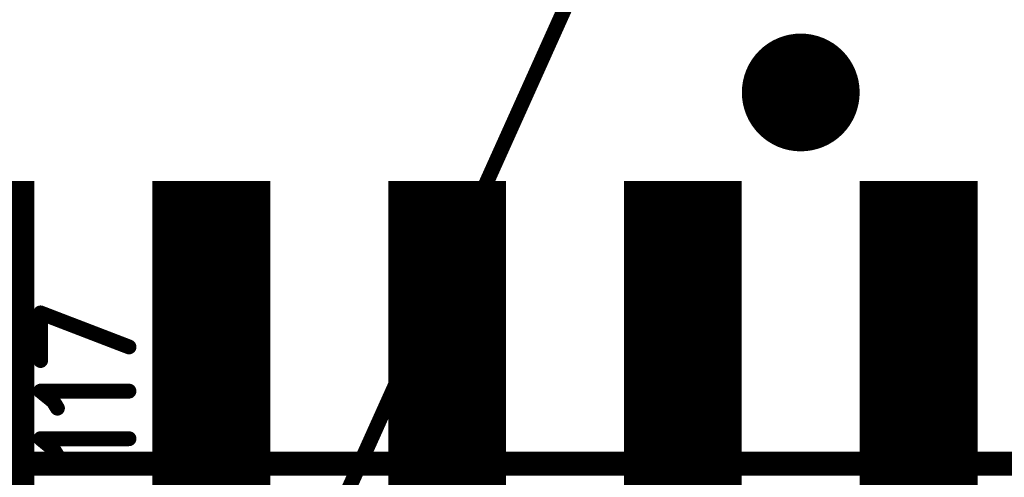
# Model space of a CAD drawing. Extents: x 2 to 38, y 2.4 to 29.6.
# Tile 54 of 93: x 15.211 to 16.731, y 19.763 to 20.47. Entities that reach past the tile are written whole.
import ezdxf

# ---------------------------------------------------------------- set-up
doc = ezdxf.new("R2010")
doc.units = 0
doc.layers.get('0').update_dxf_attribs({"linetype": 'CONTINUOUS'})
doc.layers.add('adt001026', color=1, linetype='CONTINUOUS')

# ---------------------------------------------------------------- blocks, each defined once
blk = doc.blocks.new('D11')
at = {"const_width": 0.0115}
blk.add_lwpolyline([(-0.00575, 0, 1), (0.00575, 0, 1)], format="xyb", close=True, dxfattribs=at)
blk = doc.blocks.new('D50')
at = {"const_width": 0.09095}
blk.add_lwpolyline([(-0.045475, 0, 1), (0.045475, 0, 1)], format="xyb", close=True, dxfattribs=at)
blk = doc.blocks.new('D51')
at = {"const_width": 0.5004}
blk.add_lwpolyline([(-0.09095, 0), (0.09095, 0)], dxfattribs=at)

msp = doc.modelspace()

# ---------------------------------------------------------------- linework, layer by layer
at = {"layer": 'adt001026', "color": 1}
for points, const_width in [([(14.9567, 18.0506), (16.9216, 22.4196)], 0.023), ([(15.2432, 20.0171), (15.3797, 19.9646)], 0.023), ([(15.2432, 19.9436), (15.2432, 20.0171)], 0.023), ([(15.2627, 19.8805), (15.2432, 19.8963)], 0.023), ([(15.2432, 19.8963), (15.3797, 19.8963)], 0.023), ([(15.2692, 19.87), (15.2627, 19.8805)], 0.023), ([(15.2627, 19.807), (15.2432, 19.8228)], 0.023), ([(15.2432, 19.8228), (15.3797, 19.8228)], 0.023), ([(15.2692, 19.7965), (15.2627, 19.807)], 0.023), ([(17.0449, 19.7842), (13.9688, 19.7842)], 0.037)]:
    msp.add_lwpolyline(points, dxfattribs=dict(at, const_width=const_width))

# ---------------------------------------------------------------- block references
at = {"layer": 'adt001026'}
for name, p in [('D50', (16.4169, 20.3576)), ('D51', (15.1428, 19.9708)), ('D51', (15.5069, 19.9708)), ('D51', (15.8709, 19.9708)), ('D51', (16.2349, 19.9708)), ('D51', (16.599, 19.9708)), ('D11', (15.2432, 20.0171)), ('D11', (15.2432, 20.0171)), ('D11', (15.3797, 19.9646)), ('D11', (15.2432, 19.9436)), ('D11', (15.2432, 19.8963)), ('D11', (15.3797, 19.8963)), ('D11', (15.2627, 19.8805)), ('D11', (15.2692, 19.87)), ('D11', (15.2432, 19.8228)), ('D11', (15.3797, 19.8228)), ('D11', (15.2627, 19.807)), ('D11', (15.2692, 19.7965))]:
    msp.add_blockref(name, p, dxfattribs=at)

doc.saveas('drawing.dxf')
